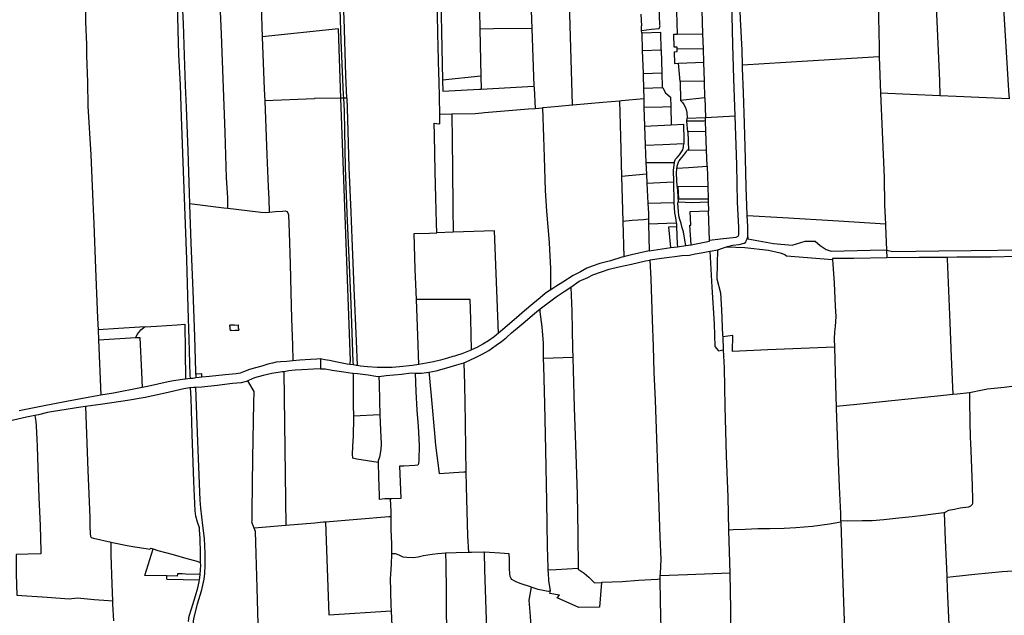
# Model space of a CAD drawing. Header units: inches. Extents: x 210911 to 224988, y 571697 to 586201.
# Tile 225 of 256: x 217791 to 218929, y 580969 to 581658. Entities that reach past the tile are written whole.
import ezdxf

# ---------------------------------------------------------------- set-up
doc = ezdxf.new("R2010")
doc.units = ezdxf.units.IN
doc.header["$MEASUREMENT"] = 0

msp = doc.modelspace()

# ---------------------------------------------------------------- linework, layer by layer
for points in [[(218320.689, 581757.096), (218321.682, 581715.804), (218322.67, 581668.473), (218323.253, 581646.707)], [(218847.066, 581756.843), (218848.002, 581730.163), (218850.923, 581664.342), (218854.393, 581586.957), (218854.985, 581569.484)], [(218905.271, 581744.731), (218924.057, 581743.938), (218929.226, 581658.292), (218934.275, 581576.013), (218934.946, 581566.257)], [(218020.914, 581719.525), (218021.595, 581703.249), (218022.537, 581675.928), (218024.092, 581640.79), (218028.29, 581527.182), (218030.115, 581474.827), (218031.322, 581451.697), (218031.403, 581440.05)], [(218272.614, 581718.63), (218277.363, 581719.154), (218279.989, 581587.846)], [(217978.193, 581704.464), (217978.853, 581683.86), (217980.167, 581653.233), (217981.336, 581616.381), (217982.702, 581581.752), (217983.584, 581556.019), (217985.671, 581506.649), (217987.313, 581456.644), (217987.511, 581445.115)], [(218272.81, 581706.77), (218272.877, 581702.742), (218273.476, 581686.645), (218274.346, 581641.751), (218275.336, 581595.564), (218275.691, 581587.409)], [(218782.793, 581706.496), (218783.21, 581694.323), (218784.665, 581626.154), (218784.837, 581614.558)], [(218531.21, 581651.44), (218530.18, 581685.25), (218533.74, 581685.52), (218533.248, 581695.168)], [(218618.174, 581546.689), (218616.785, 581589.229), (218615.465, 581629.064), (218614.837, 581661.939), (218614.971, 581670.963), (218613.658, 581679.7), (218611.389, 581688.725), (218609.624, 581695.589), (218608.811, 581699.127)], [(218161.129, 581681.96), (218162.61, 581633.623), (218165.346, 581570.814), (218165.531, 581567.095)], [(218169.285, 581567.163), (218168.18, 581593.153), (218166.15, 581659.417), (218164.608, 581691.314)], [(218381.533, 581689.635), (218383.351, 581647.653), (218383.352, 581647.638)], [(218425.958, 581690.977), (218429.956, 581559.122)], [(217895.219, 581679.891), (217867.355, 581679.585), (217867.478, 581655.188), (217868.359, 581629.138), (217868.388, 581616.431), (217869.7, 581585.487), (217870.196, 581557.722), (217873.345, 581501.551), (217875.927, 581447.096), (217876.809, 581421.617), (217879.018, 581369.959), (217881.275, 581312.901), (217881.884, 581299.33)], [(217973.178, 581676.636), (217974.238, 581645.562), (217975.049, 581617.351), (217976.858, 581581.832), (217977.901, 581545.552), (217980.142, 581482.521), (217983.991, 581380.605), (217985.616, 581324.819), (217986.659, 581288.348), (217988.006, 581246.794), (217988.43, 581242.878)], [(218070.259, 581675.945), (218070.302, 581673.957), (218071.694, 581637.901)], [(218509.403, 581663.87), (218509.9, 581650.47)], [(218550.634, 581667.261), (218551.413, 581641.096)], [(218581.012, 581641.268), (218580.177, 581668.145)], [(218626.697, 581605.259), (218626.314, 581622.628), (218624.477, 581658.271), (218624.025, 581668.006)], [(218383.352, 581647.638), (218338.952, 581647.098), (218323.253, 581646.707)], [(218383.352, 581647.638), (218385.749, 581580.974)], [(218510.092, 581645.303), (218509.9, 581650.47)], [(218510.092, 581645.303), (218521.669, 581646.821), (218530.266, 581647.532), (218531.764, 581650.457), (218531.21, 581651.44)], [(218162.593, 581567.042), (218159.669, 581647.05), (218071.694, 581637.901)], [(218071.694, 581637.901), (218074.038, 581577.187), (218074.65, 581563.735)], [(218323.253, 581646.707), (218324.407, 581592.371)], [(218510.21, 581642.12), (218510.092, 581645.303)], [(218532.88, 581622.88), (218532.18, 581642.77), (218510.21, 581642.12)], [(218510.21, 581642.12), (218510.87, 581622.23)], [(218551.287, 581625.919), (218547.756, 581625.849), (218547.39, 581640.948), (218551.413, 581641.096)], [(218551.413, 581641.096), (218581.012, 581641.268)], [(218581.552, 581623.894), (218581.012, 581641.268)], [(218551.348, 581623.509), (218551.287, 581625.919)], [(218510.87, 581622.23), (218532.88, 581622.88)], [(218510.87, 581622.23), (218511.765, 581595.339)], [(218532.88, 581622.88), (218533.63, 581596.19)], [(218547.835, 581620.628), (218551.426, 581620.757), (218551.348, 581623.509)], [(218547.835, 581620.628), (218548.186, 581607.08)], [(218581.552, 581623.894), (218551.348, 581623.509)], [(218582.031, 581608.491), (218581.552, 581623.894)], [(218784.837, 581614.558), (218701.936, 581609.849), (218626.697, 581605.259)], [(218784.837, 581614.558), (218786.213, 581572.723)], [(218548.186, 581607.08), (218552.774, 581607.275)], [(218552.774, 581607.275), (218582.031, 581608.491)], [(218554.654, 581586.168), (218552.774, 581607.275)], [(218582.71, 581586.639), (218582.031, 581608.491)], [(218632.192, 581431.139), (218632.167, 581431.651), (218631.088, 581464.497), (218630.135, 581497.343), (218628.943, 581537.686), (218627.805, 581573.073), (218626.781, 581601.472), (218626.697, 581605.259)], [(218324.407, 581592.371), (218279.989, 581587.846)], [(218324.407, 581592.371), (218324.728, 581577.466)], [(218511.765, 581595.339), (218533.63, 581596.19)], [(218511.765, 581595.339), (218511.85, 581592.78), (218512.222, 581578.428)], [(218533.63, 581596.19), (218534.07, 581579.42)], [(218275.691, 581587.409), (218275.701, 581587.178), (218276.452, 581548.615)], [(218279.989, 581587.846), (218280.248, 581574.917), (218322.795, 581577.355), (218324.728, 581577.466)], [(218324.728, 581577.466), (218385.749, 581580.974)], [(218385.749, 581580.974), (218385.821, 581578.974), (218387.055, 581555.144)], [(218512.222, 581578.428), (218534.07, 581579.42)], [(218534.07, 581579.42), (218534.77, 581579.09), (218537.92, 581573.31), (218543.6, 581568.27), (218543.96, 581557.21)], [(218582.71, 581586.639), (218554.654, 581586.168)], [(218554.654, 581586.168), (218555.05, 581564.3)], [(218583.307, 581567.449), (218582.71, 581586.639)], [(218512.222, 581578.428), (218512.53, 581566.491)], [(218786.213, 581572.723), (218788.286, 581528.186), (218790.47, 581475.263), (218790.98, 581443.434), (218791.996, 581421.285)], [(218854.985, 581569.484), (218854.931, 581569.486), (218786.213, 581572.723)], [(218934.946, 581566.257), (218873.603, 581568.881), (218854.985, 581569.484)], [(218131.868, 581566.312), (218074.65, 581563.735)], [(218074.65, 581563.735), (218075.596, 581542.938), (218077.07, 581501.638), (218078.493, 581464.404), (218079.28, 581450.425), (218079.543, 581435.085)], [(218162.593, 581567.042), (218131.864, 581566.49)], [(218131.864, 581566.49), (218131.868, 581566.312)], [(218165.531, 581567.095), (218162.593, 581567.042)], [(218172.758, 581259.228), (218173.697, 581263.302), (218162.593, 581567.042)], [(218169.285, 581567.163), (218165.531, 581567.095)], [(218165.531, 581567.095), (218166.265, 581552.358), (218166.682, 581529.069), (218167.65, 581486.948), (218169.604, 581433.905), (218172.034, 581374.158), (218173.909, 581329.108), (218176.52, 581262.417)], [(218169.285, 581567.163), (218170.115, 581542.835), (218171.848, 581486.8), (218174.161, 581435.147), (218175.119, 581405.16), (218177.675, 581347.534), (218180.224, 581286.606), (218181.406, 581257.959)], [(218395.586, 581555.951), (218396.32, 581556.021), (218413.917, 581557.578), (218429.956, 581559.122)], [(218429.956, 581559.122), (218430.752, 581559.199), (218465.374, 581562.313), (218484.452, 581564.074)], [(218484.452, 581564.074), (218486.974, 581564.307), (218512.53, 581566.491)], [(218484.452, 581564.074), (218485.558, 581522.38), (218486.814, 581476.634)], [(218512.53, 581566.491), (218512.792, 581556.405)], [(218512.792, 581556.405), (218534.373, 581556.92), (218543.96, 581557.21)], [(218543.96, 581557.21), (218544.45, 581536.24)], [(218583.307, 581567.449), (218555.05, 581564.3)], [(218555.05, 581564.3), (218557.25, 581562.04), (218558.93, 581559.51), (218560.43, 581556.81), (218561.45, 581553.87), (218562.31, 581550.32), (218562.8, 581543.74)], [(218583.307, 581567.449), (218584.014, 581544.717)], [(218276.452, 581548.615), (218290.755, 581548.774)], [(218276.452, 581548.615), (218276.672, 581537.311)], [(218290.755, 581548.774), (218291.188, 581548.779), (218317.611, 581549.366), (218325.47, 581550.083)], [(218290.755, 581548.774), (218291.447, 581485.821), (218291.929, 581439.762), (218292.3, 581412.077)], [(218325.47, 581550.083), (218328.538, 581550.363), (218379.359, 581554.464), (218387.055, 581555.144)], [(218387.055, 581555.144), (218387.109, 581555.149), (218395.586, 581555.951)], [(218395.586, 581555.951), (218396.635, 581521.969), (218397.479, 581498.653), (218398.675, 581460.089), (218400.28, 581436.263), (218403.258, 581400.046), (218403.497, 581391.914), (218404.724, 581369.994), (218404.886, 581355.001), (218404.868, 581345.535)], [(218512.792, 581556.405), (218513.64, 581534.79)], [(218584.014, 581544.717), (218618.174, 581546.689)], [(218588.423, 581402.883), (218601.436, 581404.325), (218619.287, 581406.199), (218621.576, 581407.402), (218622.342, 581408.925), (218622.549, 581417.565), (218620.891, 581446.854), (218620.212, 581489.864), (218618.174, 581546.689)], [(218273.467, 581411.457), (218273.033, 581422.398), (218272.353, 581451.838), (218271.578, 581482.167), (218271.109, 581502.562), (218270.681, 581524.76), (218270.348, 581537.947)], [(218270.348, 581537.947), (218275.782, 581537.4)], [(218275.782, 581537.4), (218276.672, 581537.311)], [(218513.64, 581534.79), (218544.45, 581536.24)], [(218513.64, 581534.79), (218514.4, 581512.839)], [(218544.45, 581536.24), (218558.38, 581536.79), (218558.66, 581536.82), (218559.03, 581518.05), (218558.85, 581514.54)], [(218562.497, 581540.505), (218562.8, 581543.74)], [(218584.142, 581540.59), (218582.025, 581540.582), (218562.497, 581540.505)], [(218563.482, 581528.11), (218562.497, 581540.505)], [(218562.8, 581543.74), (218584.014, 581544.717)], [(218584.142, 581540.59), (218584.014, 581544.717)], [(218584.52, 581528.445), (218584.142, 581540.59)], [(218584.52, 581528.445), (218563.482, 581528.11)], [(218563.482, 581528.11), (218564.224, 581506.944)], [(218585.177, 581507.304), (218584.52, 581528.445)], [(218514.4, 581512.839), (218534.56, 581513.55), (218558.85, 581514.54)], [(218514.4, 581512.839), (218515.1, 581492.62)], [(218547.81, 581492.54), (218549.32, 581496.33), (218551.14, 581498.58), (218554.1, 581501.53), (218557.63, 581507.25), (218558.52, 581510.76), (218558.85, 581514.54)], [(218554.594, 581495.998), (218558.62, 581500.677)], [(218558.62, 581500.677), (218559.78, 581502.179), (218560.885, 581503.722), (218561.934, 581505.303), (218562.925, 581506.922)], [(218564.224, 581506.944), (218562.925, 581506.922)], [(218564.224, 581506.944), (218585.177, 581507.304)], [(218585.764, 581488.41), (218585.177, 581507.304)], [(218515.1, 581492.62), (218523.07, 581492.65), (218535.24, 581492.64), (218547.81, 581492.54)], [(218515.1, 581492.62), (218515.754, 581479.228)], [(218547.81, 581492.54), (218546.73, 581483.83), (218546.864, 581470.222)], [(218550.93, 581486.15), (218551.084, 581487.32), (218551.304, 581488.479), (218551.588, 581489.624), (218551.937, 581490.752), (218552.348, 581491.858), (218552.821, 581492.938), (218553.354, 581493.991), (218553.946, 581495.012), (218554.594, 581495.998)], [(218550.93, 581486.15), (218564.15, 581486.97), (218585.764, 581488.41)], [(218585.764, 581488.41), (218586.489, 581465.102)], [(218515.754, 581479.228), (218486.814, 581476.634)], [(218515.754, 581479.228), (218516.269, 581468.683)], [(218551.23, 581465.06), (218550.58, 581479.94), (218550.93, 581486.15)], [(218486.814, 581476.634), (218488.417, 581424.668), (218488.427, 581424.365)], [(218516.269, 581468.683), (218546.864, 581470.222)], [(218516.269, 581468.683), (218517.39, 581445.725)], [(218546.864, 581470.222), (218547.56, 581446.52)], [(218551.23, 581465.06), (218552.35, 581447)], [(218551.23, 581465.06), (218552.082, 581465.055)], [(218552.082, 581465.055), (218586.489, 581465.102)], [(218552.082, 581465.055), (218552.619, 581450.556), (218586.94, 581450.602)], [(218586.489, 581465.102), (218586.94, 581450.602)], [(217987.511, 581445.115), (217987.532, 581443.874), (217989.252, 581399.46), (217991.323, 581344.181), (217993.338, 581291.634), (217994.434, 581251.097), (217994.673, 581248.075)], [(217987.511, 581445.115), (218027.289, 581440.399), (218031.403, 581440.05)], [(218517.39, 581445.725), (218547.56, 581446.52)], [(218517.39, 581445.725), (218517.95, 581434.267), (218518.128, 581427.133)], [(218547.56, 581446.52), (218548.01, 581434.36), (218549.12, 581428.74), (218550.075, 581423.098)], [(218561.319, 581396.59), (218560.04, 581402.69), (218559.61, 581406.15), (218559.1, 581410), (218558.45, 581412.45), (218557.19, 581417.27), (218555.68, 581422.12), (218554.29, 581426.82), (218553.35, 581431.02), (218552.64, 581436.45), (218552.17, 581445.26), (218552.35, 581447)], [(218552.35, 581447), (218568.6, 581446.6), (218587.044, 581447.25)], [(218586.94, 581450.602), (218587.044, 581447.25)], [(218587.044, 581447.25), (218587.365, 581436.94)], [(218031.403, 581440.05), (218031.925, 581440.006), (218054.151, 581437.151), (218069.964, 581435.393), (218075.616, 581434.933), (218079.301, 581435.05), (218079.543, 581435.085)], [(218079.543, 581435.085), (218086.991, 581436.173), (218095.123, 581436.532), (218098.046, 581436.842), (218100.013, 581436.011), (218101.343, 581434.355), (218101.908, 581432.067), (218102.868, 581411.606), (218104.103, 581375.58), (218104.647, 581342.478), (218105.581, 581312.361), (218106.286, 581291.584), (218106.641, 581281.99), (218107.011, 581263.447)], [(218567.554, 581397.316), (218565.71, 581420.14), (218567.11, 581420.308), (218566.411, 581435.845), (218587.365, 581436.94)], [(218588.423, 581402.883), (218587.365, 581436.94)], [(218518.128, 581427.133), (218512.249, 581426.385), (218499.114, 581425.529), (218488.427, 581424.365)], [(218488.427, 581424.365), (218489.764, 581383.744)], [(218518.128, 581427.133), (218518.26, 581421.817)], [(218518.26, 581421.817), (218550.075, 581423.098)], [(218518.26, 581421.817), (218519.038, 581390.731)], [(218550.432, 581422.194), (218550.075, 581423.098)], [(218550.432, 581422.194), (218550.563, 581418.8)], [(218791.996, 581421.285), (218737.526, 581424.726), (218673.319, 581428.59), (218632.192, 581431.139)], [(218632.841, 581406.92), (218633.074, 581407.826), (218632.778, 581419.198), (218632.192, 581431.139)], [(218791.996, 581421.285), (218792.076, 581419.545), (218793.157, 581391.229)], [(218247.202, 581410.504), (218264.827, 581411.144), (218273.467, 581411.457)], [(218249.808, 581334.164), (218248.474, 581369.324), (218247.202, 581410.504)], [(218292.3, 581412.077), (218273.467, 581411.457)], [(218344.652, 581295.433), (218340.071, 581413.65), (218292.3, 581412.077)], [(218544.004, 581394.313), (218541.533, 581418.212), (218550.563, 581418.8)], [(218550.563, 581418.8), (218550.967, 581408.379), (218551.339, 581398.738), (218551.472, 581395.295)], [(218561.319, 581396.59), (218567.554, 581397.316)], [(218567.554, 581397.316), (218588.454, 581401.887), (218588.423, 581402.883)], [(218608.138, 581395.055), (218609.422, 581395.48), (218615.522, 581397.121), (218622.829, 581398.061), (218628.611, 581399.321), (218630.455, 581400.588), (218631.157, 581402.048), (218632.242, 581404.587), (218632.841, 581406.92)], [(218632.841, 581406.92), (218632.927, 581404.485), (218662.569, 581399.065), (218684.298, 581397.294), (218699.072, 581401.621), (218710.738, 581401.602), (218716.451, 581396.565), (218723.321, 581392.232), (218729.418, 581390.294), (218789.371, 581391.89), (218793.157, 581391.229)], [(218519.038, 581390.731), (218498.632, 581386.024), (218490.561, 581383.942), (218489.764, 581383.744)], [(218519.038, 581390.731), (218544.004, 581394.313)], [(218519.799, 581379.948), (218520.152, 581380.014), (218533.113, 581382.023), (218542.135, 581383.277), (218548.424, 581383.901), (218556.493, 581385.094), (218565.323, 581385.65), (218571.867, 581386.972), (218581.207, 581388.67), (218588.875, 581390.087)], [(218544.004, 581394.313), (218551.472, 581395.295)], [(218551.472, 581395.295), (218561.319, 581396.59)], [(218588.875, 581390.087), (218589.722, 581390.243), (218597.78, 581391.754)], [(218588.875, 581390.087), (218591.483, 581348.565), (218593.814, 581306.378), (218594.779, 581280.012), (218599.025, 581275.176), (218604.3, 581276.094)], [(218597.78, 581391.754), (218597.442, 581375.681), (218597.091, 581358.338), (218601.378, 581342.004), (218602.547, 581322.371), (218603.823, 581292.765), (218603.869, 581291.14)], [(218597.78, 581391.754), (218598.109, 581391.816), (218603.511, 581393.522), (218608.138, 581395.055)], [(218608.138, 581395.055), (218629.364, 581394.404), (218656.901, 581391.436), (218670.297, 581388.101), (218675.617, 581386.414), (218677.552, 581384.828), (218730.793, 581380.536)], [(218793.157, 581391.229), (218800.619, 581389.926), (218853.718, 581390.494), (218890.925, 581390.982), (218952.346, 581391.661), (218954.237, 581354.256), (218955.812, 581324.801), (218962.276, 581322.152), (219019.09, 581305.408), (219026.106, 581304.395)], [(218793.157, 581391.229), (218793.493, 581382.443)], [(218489.764, 581383.744), (218487.257, 581383.123), (218474.101, 581379.144), (218461.71, 581375.99), (218452.812, 581373.02), (218446.9, 581370.617), (218439.333, 581366.12), (218431.195, 581362.005), (218418.985, 581354.34), (218410.908, 581349.146), (218405.058, 581345.662), (218404.868, 581345.535)], [(218428.174, 581348.519), (218428.311, 581348.606), (218437.788, 581355.641), (218447.958, 581359.688), (218453.617, 581362.791), (218463.85, 581366.266), (218472.494, 581369.236), (218483.932, 581372.075), (218498.547, 581375.288), (218514.751, 581379.007), (218519.799, 581379.948)], [(218519.799, 581379.948), (218520.808, 581358.095), (218522.367, 581310.636), (218523.324, 581279.95), (218524.283, 581250.471), (218525.744, 581217.815), (218527.373, 581173.85), (218529.719, 581105.997), (218531.344, 581060.19), (218532.183, 581033.951), (218531.516, 581017.626), (218531.361, 581015.05)], [(218793.493, 581382.443), (218755.545, 581381.812), (218730.71, 581381.666), (218730.793, 581380.536)], [(218730.793, 581380.536), (218731.205, 581374.995), (218732.687, 581353.138), (218734.033, 581326.708), (218734.582, 581314.827), (218733.733, 581303.076), (218733.15, 581297.105), (218732.88, 581288.847), (218733.239, 581279.092)], [(218863.388, 581382.835), (218862.952, 581382.824), (218831.131, 581382.755), (218793.493, 581382.443)], [(218947.882, 581303.421), (218947.307, 581320.223), (218944.557, 581383.875), (218914.02, 581383.367), (218874.576, 581383.121), (218863.388, 581382.835)], [(218863.388, 581382.835), (218863.458, 581381.362), (218866.236, 581307.474), (218867.874, 581268.146), (218869.923, 581224.464)], [(218404.868, 581345.535), (218398.698, 581341.417), (218392.718, 581336.346), (218384.448, 581329.5), (218374.714, 581321.322), (218365.424, 581313.08), (218355.245, 581304.395), (218346.529, 581296.978), (218344.652, 581295.433)], [(218393.074, 581323.47), (218398.99, 581328.139), (218411.33, 581337.329), (218420.616, 581343.728), (218428.174, 581348.519)], [(218428.174, 581348.519), (218429.337, 581320.906), (218430.269, 581277.832), (218430.648, 581267.254)], [(218293.196, 581334.27), (218249.808, 581334.164)], [(218252.496, 581259.297), (218251.374, 581292.894), (218249.808, 581334.164)], [(218313.562, 581276.167), (218312.564, 581311.497), (218311.917, 581334.317), (218293.196, 581334.27)], [(218304.683, 581261.146), (218304.729, 581261.16), (218310.641, 581263.754), (218319.796, 581267.994), (218326.472, 581271.539), (218333.72, 581275.401), (218342.116, 581281.612), (218348.095, 581285.604), (218354.011, 581290.358), (218359.928, 581295.747), (218368.708, 581303.227), (218375.452, 581309.06), (218384.168, 581316.35), (218391.038, 581321.864), (218393.074, 581323.47)], [(218396.875, 581266.004), (218396.838, 581266.838), (218396.744, 581283.864), (218395.193, 581302.798), (218393.067, 581319.955), (218393.074, 581323.47)], [(217936.514, 581302.651), (217905.616, 581300.777), (217881.884, 581299.33)], [(217881.884, 581299.33), (217882.412, 581287.548)], [(217925.471, 581290.315), (217927.025, 581294.036), (217928.873, 581296.318), (217931.486, 581299.297), (217934.796, 581301.829), (217936.514, 581302.651)], [(217936.514, 581302.651), (217949.539, 581303.632), (217973.492, 581305.093), (217982.133, 581305.641), (217982.621, 581275.144), (217982.84, 581242.424)], [(218035.75, 581304.568), (218034.131, 581304.483)], [(218034.211, 581302.984), (218034.131, 581304.483)], [(218034.211, 581302.984), (218034.351, 581300.349)], [(218034.351, 581300.349), (218034.45, 581298.492)], [(218036.068, 581298.578), (218034.45, 581298.492)], [(218039.576, 581304.77), (218035.75, 581304.568)], [(218036.068, 581298.578), (218039.893, 581298.782)], [(218039.576, 581304.77), (218044.11, 581305.009)], [(218039.893, 581298.782), (218044.426, 581299.024)], [(218044.189, 581303.512), (218044.11, 581305.009)], [(218044.328, 581300.878), (218044.189, 581303.512)], [(218044.328, 581300.878), (218044.426, 581299.024)], [(218344.652, 581295.433), (218339.595, 581291.273), (218333.298, 581286.71), (218326.62, 581282.529), (218319.753, 581278.73), (218313.562, 581276.167)], [(217882.412, 581287.548), (217925.471, 581290.315)], [(217882.412, 581287.548), (217885.276, 581223.695)], [(217925.471, 581290.315), (217926.062, 581290.353), (217930.318, 581290.469), (217932.05, 581250.375), (217932.984, 581232.554)], [(218733.239, 581279.092), (218656.064, 581276.026), (218615.22, 581274.194), (218615.447, 581292.807), (218603.869, 581291.14)], [(218603.869, 581291.14), (218604.299, 581276.119), (218604.3, 581276.094)], [(218313.562, 581276.167), (218311.807, 581275.441), (218302.209, 581271.583), (218296.362, 581269.688), (218293.809, 581268.931)], [(218604.3, 581276.094), (218605.529, 581255.47), (218606.522, 581210.744), (218608.063, 581153.693), (218609.812, 581106.043), (218610.624, 581067.818)], [(218733.239, 581279.092), (218733.822, 581250.474), (218734.528, 581221.884), (218735.079, 581210.73)], [(218107.011, 581263.447), (218100.172, 581262.693), (218092.738, 581262.269), (218087.782, 581261.71), (218083.586, 581260.768), (218078.184, 581259.576), (218071.19, 581257.371), (218063.815, 581255.231), (218057.076, 581253.343), (218050.017, 581250.693), (218046.012, 581249.306), (218041.371, 581248.239), (218028.918, 581247.256), (218010.68, 581245.208), (218002.014, 581244.444)], [(218139.079, 581265.672), (218134.61, 581265.523), (218127.304, 581265.035), (218115.041, 581264.178), (218107.011, 581263.447)], [(218139.079, 581265.672), (218139.088, 581265.271), (218139.006, 581254.367)], [(218172.758, 581259.228), (218169.628, 581259.689), (218158.073, 581261.743), (218149.438, 581263.664), (218144.105, 581264.754), (218140.676, 581265.395), (218139.079, 581265.672)], [(218176.52, 581262.417), (218176.667, 581258.652)], [(218293.809, 581268.931), (218292.104, 581268.425), (218285.685, 581266.404), (218277.551, 581264.195), (218269.608, 581262.367), (218260.966, 581260.604), (218252.77, 581259.348), (218252.496, 581259.297)], [(218264.333, 581250.53), (218272.509, 581251.816), (218285.092, 581255.478), (218296.594, 581258.633), (218304.683, 581261.146)], [(218304.683, 581261.146), (218305.252, 581235.938), (218306.248, 581192.927), (218306.503, 581160.4), (218307.024, 581135.257)], [(218430.648, 581267.254), (218396.875, 581266.004)], [(218402.223, 581021.624), (218402.147, 581024.213), (218401.369, 581048.927), (218400.454, 581100.895), (218399.489, 581160.105), (218398.323, 581213.852), (218397.264, 581257.308), (218396.875, 581266.004)], [(218430.648, 581267.254), (218431.173, 581252.609), (218432.105, 581209.344), (218434.032, 581155.024), (218435.786, 581109.534), (218436.585, 581063.347), (218436.758, 581023.433)], [(218094.509, 581250.591), (218082.855, 581248.826), (218072.811, 581246.375), (218062.894, 581243.67), (218055.771, 581240.64), (218054.897, 581240.302)], [(218096.425, 581250.91), (218094.509, 581250.591)], [(218139.006, 581254.367), (218131.02, 581253.652), (218117.488, 581253.053), (218109.61, 581252.82), (218102.302, 581251.887), (218096.425, 581250.91)], [(218096.425, 581250.91), (218099.041, 581073.242)], [(218139.006, 581254.367), (218144.275, 581254.081), (218152.656, 581252.731), (218166.054, 581250.611), (218175.96, 581249.259), (218176.727, 581249.2)], [(218176.667, 581258.652), (218172.758, 581259.228)], [(218181.406, 581257.959), (218180.106, 581258.145), (218176.667, 581258.652)], [(218176.727, 581249.2), (218181.929, 581248.803), (218194.249, 581247.32), (218202.883, 581245.589), (218206.122, 581245.456), (218206.47, 581245.493)], [(218176.727, 581249.2), (218176.818, 581233.121), (218176.904, 581212.22), (218176.987, 581199.673)], [(218252.496, 581259.297), (218245.336, 581257.964), (218230.47, 581256.53), (218221.704, 581255.847), (218212.43, 581255.736), (218204.301, 581255.878), (218193.25, 581256.533), (218185.058, 581257.438), (218181.406, 581257.959)], [(218206.47, 581245.493), (218214.889, 581246.393), (218232.741, 581248.076), (218243.604, 581249.391), (218248.275, 581249.136)], [(218248.275, 581249.136), (218250.844, 581248.996), (218255.863, 581249.241), (218261.327, 581250.057), (218264.333, 581250.53)], [(218264.333, 581250.53), (218264.593, 581247.652), (218267.609, 581214.26), (218270.439, 581184.138), (218272.072, 581165.935), (218276.259, 581133.067), (218304.619, 581135.086), (218307.024, 581135.257)], [(217982.84, 581242.424), (217982.086, 581242.363), (217969.249, 581240.428), (217962.957, 581239.301), (217939.056, 581233.838), (217932.984, 581232.554)], [(217988.43, 581242.878), (217982.84, 581242.424)], [(217995.027, 581243.612), (217991.935, 581243.162), (217988.43, 581242.878)], [(218054.897, 581240.302), (218053.163, 581239.63), (218047.315, 581238.121), (218037.084, 581237.069), (218019.736, 581234.765), (218001.753, 581233.098), (217994.346, 581232.67)], [(218001.696, 581248.593), (217994.673, 581248.075)], [(217994.673, 581248.075), (217994.711, 581247.6)], [(217994.711, 581247.6), (217995.027, 581243.612)], [(218001.679, 581244.414), (217998.798, 581244.16), (217995.027, 581243.612)], [(218002.014, 581244.444), (218001.679, 581244.414)], [(218002.014, 581244.444), (218001.696, 581248.593)], [(218059.818, 581078.618), (218060.183, 581089.674), (218060.796, 581150.918), (218061.925, 581214.829), (218062.342, 581227.916), (218054.897, 581240.302)], [(218206.47, 581245.493), (218206.742, 581237.323), (218207.147, 581217.311), (218207.688, 581200.955)], [(218248.275, 581249.136), (218249.279, 581227.971), (218250.444, 581206.242), (218251.805, 581187.499), (218252.3, 581180.891), (218252.841, 581165.262), (218252.619, 581148.872), (218252.229, 581144.299), (218251.337, 581142.839), (218248.16, 581142.527), (218235.329, 581141.724), (218230.374, 581141.543), (218230.974, 581123.5), (218231.89, 581104.312), (218221.536, 581104.14), (218219.369, 581104.094)], [(218950.013, 581244.081), (218950.017, 581243.984), (218949.567, 581241.38), (218948.164, 581238.27), (218946.38, 581235.795), (218943.71, 581234.53), (218929.161, 581232.587), (218909.849, 581230.589), (218900.191, 581228.891), (218893.137, 581227.188), (218889.081, 581226.562)], [(217988.758, 581232.405), (217987.966, 581232.372), (217981.165, 581230.993), (217959.299, 581226.096), (217936.289, 581221.075), (217915.825, 581217.636), (217887.227, 581213.52), (217867.368, 581210.523)], [(217932.984, 581232.554), (217931.047, 581232.144), (217899.904, 581226.256), (217885.276, 581223.695)], [(217994.346, 581232.67), (217992.287, 581232.551), (217988.758, 581232.405)], [(218000.444, 581030.209), (218000.273, 581041.36), (217999.938, 581058.007), (217999.267, 581068.174), (217998.956, 581070.589), (217996.687, 581077.075), (217995.055, 581084.068), (217994.055, 581090.233), (217992.56, 581123.973), (217990.55, 581178.68), (217989.33, 581220.107), (217988.758, 581232.405)], [(217994.346, 581232.67), (217995.919, 581190.419), (217997.816, 581140.986), (217999.361, 581102.354), (218000.225, 581093.076), (218002.775, 581073.12), (218004.703, 581058.248), (218005.482, 581041.283), (218005.125, 581026.735), (218004.972, 581017.523), (218004.319, 581011.044), (218001.042, 580997.393), (217996.617, 580982.285), (217992.895, 580968.572), (217991.8, 580963.111), (217991.401, 580956.568), (217993.35, 580903.259), (217996.343, 580813.161), (217996.935, 580797.531), (217994.182, 580797.352)], [(218889.081, 581226.562), (218889.118, 581217.793), (218889.576, 581192.19), (218890.052, 581175.672), (218890.72, 581159.725), (218892.292, 581118.873), (218892.642, 581102.8), (218892.635, 581099.115), (218892.186, 581097.274), (218890.341, 581095.371), (218887.989, 581094.359), (218878.522, 581093.106), (218871.66, 581091.657), (218864.988, 581090.398), (218860.538, 581088.31), (218859.743, 581087.864)], [(218889.081, 581226.562), (218874.714, 581224.998), (218869.923, 581224.464)], [(217885.276, 581223.695), (217872.384, 581221.438), (217845.245, 581216.492), (217817.788, 581211.165), (217802.343, 581208.157), (217790.82, 581205.584)], [(218869.923, 581224.464), (218852.288, 581222.497), (218799.242, 581217.32), (218758.965, 581213.01), (218735.079, 581210.73)], [(217867.368, 581210.523), (217861.997, 581209.712), (217830.221, 581204.715), (217823.293, 581203.59), (217813.186, 581201.14), (217808.672, 581200.188)], [(217867.368, 581210.523), (217870.245, 581136.628), (217872.446, 581082.301), (217872.471, 581075.44)], [(218735.079, 581210.73), (218735.2, 581208.288), (218737.13, 581155.429), (218738.518, 581117.69), (218739.919, 581087.067), (218740.214, 581078.455)], [(217808.672, 581200.188), (217799.202, 581198.191), (217784.075, 581194.928), (217765.005, 581190.659), (217744.792, 581186.076), (217735.895, 581184.956), (217726.526, 581184.003)], [(217808.672, 581200.188), (217809.796, 581193.472), (217810.433, 581188.266), (217811.104, 581172.526), (217811.434, 581164.762), (217812.355, 581139.764), (217813.614, 581105.406), (217814.779, 581073.154), (217815.754, 581043.602), (217815.844, 581041.054)], [(218176.987, 581199.673), (218177.002, 581197.481), (218176.643, 581176.2), (218176.05, 581165.02), (218175.713, 581155.046), (218175.96, 581151.361), (218175.949, 581150.958)], [(218207.688, 581200.955), (218176.987, 581199.673)], [(218207.688, 581200.955), (218208.415, 581183.384), (218209.274, 581167.501), (218208.816, 581160.895), (218207.338, 581152.13), (218205.678, 581147.75), (218205.726, 581146.017)], [(218205.726, 581146.017), (218180.975, 581149.891), (218175.949, 581150.958)], [(218205.726, 581146.017), (218206.15, 581129.008), (218206.871, 581107.979), (218206.759, 581103.193)], [(218307.024, 581135.257), (218307.374, 581118.343), (218308.978, 581061.228), (218309.991, 581041.937)], [(218219.369, 581104.094), (218213.342, 581103.965), (218206.759, 581103.193)], [(218219.369, 581104.094), (218220.11, 581089.404), (218220.192, 581083.352)], [(218062.369, 581070.18), (218059.768, 581077.096), (218059.818, 581078.618)], [(218220.192, 581083.352), (218217.96, 581083.166), (218144.934, 581077.094)], [(218220.192, 581083.352), (218220.388, 581068.948), (218220.99, 581051.603), (218220.908, 581042.519), (218221.084, 581040.295)], [(218859.743, 581087.864), (218859.521, 581087.74), (218850.118, 581086.741), (218835.696, 581084.607), (218822.736, 581083.169), (218807.489, 581081.608), (218790.082, 581079.67), (218776.615, 581078.678), (218765.055, 581078.636), (218748.159, 581078.094), (218740.214, 581078.455)], [(218859.743, 581087.864), (218860.984, 581056.354), (218862.809, 581014.803), (218862.866, 581013.031)], [(217872.471, 581075.44), (217872.482, 581072.326), (217872.776, 581063.685), (217873.149, 581060.762), (217874.034, 581059.235), (217876.7, 581058.338), (217897.03, 581053.802)], [(218062.473, 581070.189), (218062.369, 581070.18)], [(218068.745, 580897.813), (218068.031, 580917.226), (218065.593, 581000.968), (218064.622, 581040.552), (218063.93, 581066.03), (218062.369, 581070.18)], [(218099.041, 581073.242), (218066.808, 581070.551), (218062.473, 581070.189)], [(218144.934, 581077.094), (218142.576, 581076.898), (218132.448, 581076.031), (218099.041, 581073.242)], [(218144.934, 581077.094), (218148.656, 580969.949), (218220.632, 580974.534)], [(218740.268, 581076.866), (218727.382, 581074.702), (218707.624, 581071.942), (218688.375, 581070.389), (218674.718, 581069.841), (218658.458, 581069.426), (218644.357, 581069.325), (218629.747, 581068.525), (218615.899, 581067.978), (218610.624, 581067.818)], [(218610.624, 581067.818), (218612.12, 581017.901)], [(218740.214, 581078.455), (218740.268, 581076.866)], [(218740.268, 581076.866), (218742.515, 581017.244), (218744.251, 580963.115), (218745.217, 580941.91)], [(217897.03, 581053.802), (217898.603, 581053.451), (217915.682, 581050.164), (217924.571, 581048.552), (217937.651, 581046.42), (217941.842, 581045.647), (217942.735, 581046.915), (217945.469, 581046.093)], [(217898.796, 580986.156), (217898.216, 581005.294), (217897.166, 581039.223), (217897.03, 581053.802)], [(217961.522, 581014.899), (217935.978, 581015.358), (217945.469, 581046.093)], [(217945.469, 581046.093), (217951.05, 581044.415), (217968.506, 581039.73), (217984.374, 581034.986), (217994.912, 581032.162), (218000.444, 581030.209)], [(217815.864, 581040.504), (217800.622, 581039.892), (217787.138, 581039.586), (217787.33, 581016.744), (217788.145, 580992.474), (217822.964, 580990.206), (217848.495, 580988.469), (217857.964, 580989.395), (217877.433, 580987.762), (217894.016, 580986.515), (217898.796, 580986.156)], [(217815.844, 581041.054), (217815.864, 581040.504)], [(218221.084, 581040.295), (218221.094, 581040.168), (218220.69, 581028.416), (218219.969, 581016.918), (218219.871, 581015.895)], [(218283.3, 581041.063), (218274.511, 581040.325), (218268.222, 581039.511), (218258.183, 581038.004), (218251.829, 581036.682), (218245.921, 581035.93), (218238.617, 581036.134), (218234.552, 581036.395), (218229.73, 581039.009), (218225.541, 581040.223), (218221.73, 581040.294), (218221.084, 581040.295)], [(218309.991, 581041.937), (218295.982, 581041.557), (218283.405, 581041.072), (218283.3, 581041.063)], [(218283.3, 581041.063), (218283.699, 581028.683), (218284.209, 580996.981), (218284.091, 580969.347), (218284.941, 580948.762), (218285.485, 580934.467), (218286.312, 580902.701), (218286.878, 580867.06), (218287.597, 580844.697), (218287.816, 580826.972), (218288.365, 580815.345), (218288.703, 580807.035)], [(218328.085, 581042.312), (218327.742, 581042.326), (218313.577, 581042.034), (218309.991, 581041.937)], [(218328.085, 581042.312), (218328.655, 581021.995), (218329.732, 580987.751), (218331.523, 580929.301), (218333.003, 580873.33), (218334.198, 580835.02), (218334.95, 580807.13)], [(218382.35, 581001.897), (218381.588, 581002.142), (218371.052, 581005.655), (218365.974, 581007.506), (218362.802, 581009.354), (218360.264, 581010.82), (218359.25, 581011.902), (218358.111, 581014.318), (218357.673, 581017.432), (218357.367, 581023.531), (218357.26, 581033.823), (218357.018, 581040.24), (218346.222, 581041.149), (218334.22, 581042.06), (218328.085, 581042.312)], [(217999.77, 581016.412), (218000.489, 581027.255), (218000.444, 581030.209)], [(218436.758, 581023.433), (218411.479, 581021.782), (218402.223, 581021.624)], [(218404.69, 580997.645), (218402.754, 581009.727), (218402.326, 581018.113), (218402.223, 581021.624)], [(218436.758, 581023.433), (218436.76, 581022.879), (218443.928, 581018.038), (218449.191, 581013.582), (218455.53, 581006.709), (218463.844, 581007.456)], [(217961.456, 581011.004), (217961.522, 581014.899)], [(217961.456, 581011.004), (217999.158, 581010.324)], [(217999.77, 581016.412), (217983.275, 581016.903), (217978.99, 581017.399), (217973.654, 581017.289), (217973.456, 581014.685), (217961.522, 581014.899)], [(217986.613, 580962.181), (217986.589, 580962.616), (217987.177, 580968.396), (217989.805, 580977.03), (217994.356, 580991.693), (217997.304, 581001.152), (217998.911, 581007.882), (217999.158, 581010.324)], [(217999.158, 581010.324), (217999.76, 581016.266), (217999.77, 581016.412)], [(218219.871, 581015.895), (218219.58, 581012.853), (218220.343, 580980.579), (218220.632, 580974.534)], [(218463.844, 581007.456), (218464.551, 581007.519), (218487.736, 581008.557), (218506.475, 581009.793), (218528.518, 581011.215), (218531.139, 581011.358)], [(218531.139, 581011.358), (218531.122, 581011.083), (218531.708, 580985.543), (218532.534, 580953.142), (218533.304, 580924.426), (218533.691, 580913.217)], [(218531.361, 581015.05), (218531.139, 581011.358)], [(218612.12, 581017.901), (218563.017, 581016.108), (218531.361, 581015.05)], [(218612.12, 581017.901), (218612.926, 580976.121), (218613.008, 580952.87), (218613.93, 580937.367), (218614.313, 580929.772)], [(218956.924, 581021.548), (218926.778, 581019.452), (218895.269, 581016.46), (218870.302, 581013.837), (218862.866, 581013.031)], [(218862.866, 581013.031), (218863.288, 581000), (218865.589, 580950.461)], [(218382.35, 581001.897), (218379.971, 580986.898), (218381.142, 580968.472), (218383.604, 580927.81), (218384.021, 580913.642), (218384.25, 580901.19), (218384.278, 580897.443)], [(218404.69, 580997.645), (218402.284, 580996.831), (218390.729, 580999.203), (218382.35, 581001.897)], [(218463.844, 581007.456), (218461.319, 580978.937), (218437.436, 580978.535), (218412.687, 580989.57), (218415.36, 580992.488), (218404.058, 580994.414), (218404.699, 580997.589), (218404.69, 580997.645)], [(217899.958, 580962.799), (217898.915, 580982.23), (217898.796, 580986.156)], [(218220.632, 580974.534), (218222.297, 580939.727), (218225.366, 580885.023), (218228.415, 580852.491), (218229.84, 580834.065), (218230.646, 580826.519)]]:
    msp.add_lwpolyline(points)

doc.saveas('drawing.dxf')
